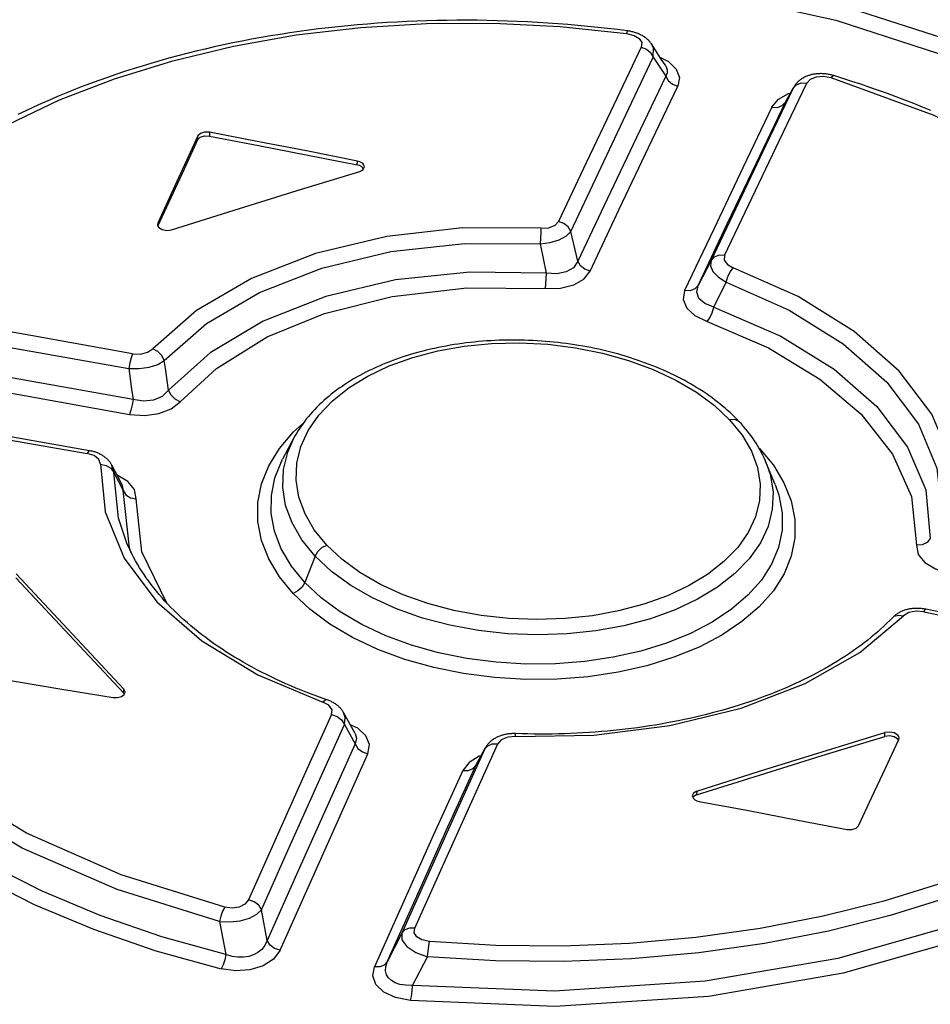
# Model space of a CAD drawing. Extents: x 0 to 594, y 0 to 420.
# Tile 100 of 157: x 449.65 to 453.51, y 188.68 to 192.86. Entities that reach past the tile are written whole.
import ezdxf

# ---------------------------------------------------------------- set-up
doc = ezdxf.new("R2010")
doc.units = 0
doc.header["$LTSCALE"] = 32.67
doc.layers.get('0').update_dxf_attribs({"linetype": 'CONTINUOUS'})

msp = doc.modelspace()

# ---------------------------------------------------------------- linework, layer by layer
at = {"color": 7, "linetype": 'CONTINUOUS'}
for p, q in [((452.3344, 192.7008), (452.3871, 192.62)), ((452.8955, 192.5099), (452.9279, 192.5688)), ((452.9296, 192.5721), (452.8967, 192.5124)), ((452.9296, 192.5721), (452.9279, 192.5688)), ((452.9298, 192.5725), (452.9297, 192.5722)), ((452.8955, 192.5099), (452.8967, 192.5124)), ((450.403, 192.3506), (450.4038, 192.3667)), ((450.4528, 192.3819), (450.4521, 192.3658)), ((451.0794, 192.2436), (451.0802, 192.2597)), ((451.1056, 192.2269), (451.1036, 192.2317)), ((451.1096, 192.2351), (451.1044, 192.2478)), ((450.2336, 191.9968), (450.2322, 191.9913)), ((450.2336, 191.9968), (450.2331, 191.9866)), ((452.0143, 191.8348), (451.985, 191.9617)), ((451.8542, 191.9092), (451.8805, 191.7851)), ((452.5794, 191.8381), (452.5245, 191.7323)), ((451.8805, 191.7851), (451.8788, 191.7608)), ((451.8788, 191.7608), (451.8757, 191.7198)), ((452.5912, 191.6404), (452.6438, 191.7466)), ((452.782, 191.0444), (452.7855, 191.0411)), ((452.784, 191.041), (452.7855, 191.0411)), ((452.8511, 190.8892), (452.8122, 190.9835)), ((450.0527, 190.9438), (450.0391, 190.97)), ((450.0466, 190.9401), (450.0393, 190.9697)), ((450.0466, 190.9401), (450.0861, 190.8625)), ((450.0812, 190.8892), (450.0861, 190.8625)), ((450.9004, 190.5852), (450.8565, 190.4734)), ((449.6315, 190.4934), (450.0888, 190.0047)), ((450.0896, 190.0208), (449.6323, 190.5094)), ((450.0888, 190.0047), (450.0896, 190.0208)), ((450.0915, 189.9991), (450.0888, 190.0047)), ((451.0704, 189.8325), (451.0207, 189.9223)), ((451.0212, 189.9215), (451.0211, 189.9216)), ((451.0247, 189.8717), (451.0707, 189.7887)), ((453.3158, 189.8205), (453.3166, 189.8366)), ((453.3737, 189.8049), (453.3704, 189.8098)), ((453.375, 189.8078), (453.3764, 189.8132)), ((451.5814, 189.6971), (451.6201, 189.7673)), ((451.6223, 189.7718), (451.5832, 189.7008)), ((451.6223, 189.7718), (451.6201, 189.7673)), ((451.5814, 189.6971), (451.5832, 189.7008)), ((452.499, 189.5693), (452.5043, 189.5567)), ((452.5191, 189.5889), (452.5183, 189.5729)), ((450.697, 188.9555), (450.6736, 189.0859)), ((450.4955, 189.0354), (450.5224, 188.8958)), ((451.2686, 188.987), (451.2063, 188.8644)), ((451.3136, 188.7647), (451.3778, 188.8867))]:
    msp.add_line(p, q, dxfattribs=at)
for points in [[(451.9509, 193.1242), (452.549, 193.0492), (453.13, 192.921), (453.6841, 192.7424)], [(451.9461, 193.0584), (452.5364, 192.9839), (453.1088, 192.8569), (453.6532, 192.681)], [(452.2245, 192.8116), (452.183, 192.8169), (452.1409, 192.8219), (452.0987, 192.8265), (452.0565, 192.8309), (452.0141, 192.8349), (451.9717, 192.8385), (451.9292, 192.8419), (451.8867, 192.8449), (451.8441, 192.8476), (451.8014, 192.8499), (451.7587, 192.8519), (451.7159, 192.8535), (451.6731, 192.8549), (451.6303, 192.8558), (451.5874, 192.8565), (451.5446, 192.8567), (451.5019, 192.8567), (451.4592, 192.8563), (451.4166, 192.8555), (451.3742, 192.8544), (451.3319, 192.853), (451.2898, 192.8512), (451.2478, 192.8491), (451.2059, 192.8466), (451.1641, 192.8438), (451.1225, 192.8407), (451.0809, 192.8372), (451.0394, 192.8333), (450.998, 192.8291), (450.9567, 192.8246), (450.9155, 192.8197), (450.8745, 192.8145), (450.8336, 192.809), (450.7928, 192.803), (450.7522, 192.7968), (450.7118, 192.7902), (450.6715, 192.7833), (450.6314, 192.776), (450.5915, 192.7684), (450.5518, 192.7604), (450.5123, 192.7521), (450.473, 192.7435), (450.4339, 192.7346), (450.395, 192.7253), (450.3564, 192.7157), (450.3179, 192.7057), (450.2798, 192.6955), (450.2418, 192.6849), (450.2042, 192.6739), (450.1667, 192.6627), (450.1296, 192.6511), (450.0928, 192.6393), (450.0563, 192.6271), (450.02, 192.6146), (449.9841, 192.6018), (449.9484, 192.5886), (449.9129, 192.5752), (449.8778, 192.5614), (449.8429, 192.5473), (449.8084, 192.5329), (449.7742, 192.5182), (449.7403, 192.5033), (449.7068, 192.488), (449.6736, 192.4724), (449.6407, 192.4565)], [(448.7814, 191.7328), (448.9038, 191.8875), (449.0483, 192.0346), (449.2134, 192.1725), (449.3975, 192.2999), (449.5993, 192.4155), (449.8173, 192.5188), (450.0504, 192.609), (450.2966, 192.6854), (450.554, 192.7474), (450.8202, 192.7944), (451.0938, 192.8263), (451.3734, 192.8428), (451.6564, 192.844), (451.9398, 192.8299), (452.2209, 192.8009)], [(452.2245, 192.8116), (452.2235, 192.8104), (452.2208, 192.8009)], [(452.2209, 192.8009), (452.2527, 192.7927), (452.2747, 192.7791), (452.2854, 192.7621), (452.2833, 192.7432)], [(452.3268, 192.7562), (452.325, 192.7587), (452.3232, 192.7613), (452.3212, 192.7638), (452.3192, 192.7662), (452.3171, 192.7686), (452.3149, 192.7709), (452.3126, 192.7731), (452.3102, 192.7754), (452.3077, 192.7776), (452.3051, 192.7798), (452.3023, 192.782), (452.2994, 192.7841), (452.2964, 192.7862), (452.2933, 192.7882), (452.2901, 192.7901), (452.2869, 192.792), (452.2836, 192.7937), (452.2803, 192.7954), (452.2769, 192.797), (452.2735, 192.7986), (452.27, 192.8), (452.2664, 192.8014), (452.2627, 192.8027), (452.259, 192.804), (452.2553, 192.8051), (452.2515, 192.8062), (452.2476, 192.8072), (452.2438, 192.8082), (452.2399, 192.809), (452.2359, 192.8098), (452.2319, 192.8105), (452.2279, 192.8112), (452.2245, 192.8116)], [(452.2833, 192.7432), (452.1666, 192.4983), (452.0498, 192.2519), (451.933, 192.004)], [(452.2833, 192.7432), (452.3052, 192.7348), (452.3232, 192.72), (452.3344, 192.7008)], [(452.387, 192.6637), (452.3657, 192.6965), (452.3438, 192.7302), (452.3268, 192.7562)], [(452.3344, 192.7008), (452.3353, 192.7382), (452.3272, 192.7556)], [(451.985, 191.9617), (452.1016, 192.2095), (452.218, 192.4559), (452.3344, 192.7008)], [(452.3647, 192.6982), (452.3983, 192.6815), (452.4319, 192.6493), (452.4451, 192.6138), (452.4381, 192.5776)], [(452.387, 192.6637), (452.3897, 192.659), (452.3939, 192.6463), (452.3933, 192.6332), (452.3871, 192.62)], [(452.3871, 192.62), (452.2629, 192.3599), (452.1387, 192.0982), (452.0143, 191.8348)], [(452.3871, 192.62), (452.398, 192.6013), (452.4158, 192.5864), (452.4382, 192.5776)], [(453.0999, 192.6219), (453.0967, 192.6229), (453.0929, 192.6239), (453.0891, 192.6249), (453.0853, 192.6258), (453.0815, 192.6266), (453.0776, 192.6274), (453.0738, 192.628), (453.0699, 192.6286), (453.0661, 192.6291), (453.0623, 192.6295), (453.0585, 192.6298), (453.0547, 192.6301), (453.051, 192.6303), (453.0472, 192.6304), (453.0435, 192.6304), (453.0397, 192.6303), (453.036, 192.6302), (453.0322, 192.63), (453.0284, 192.6297), (453.0246, 192.6293), (453.0208, 192.6288), (453.0169, 192.6283), (453.0132, 192.6276), (453.0094, 192.6269), (453.0058, 192.6261), (453.0023, 192.6252), (452.9988, 192.6242), (452.9954, 192.6232), (452.992, 192.622), (452.9885, 192.6208), (452.9851, 192.6195), (452.9817, 192.618), (452.9784, 192.6165), (452.9751, 192.6149), (452.9719, 192.6132), (452.9688, 192.6115), (452.9657, 192.6096), (452.9628, 192.6077), (452.96, 192.6058), (452.9572, 192.6038), (452.9546, 192.6017), (452.952, 192.5996), (452.9496, 192.5974), (452.9472, 192.5951), (452.9449, 192.5928), (452.9427, 192.5904), (452.9405, 192.588), (452.9385, 192.5855), (452.9366, 192.583), (452.9347, 192.5804), (452.933, 192.5778), (452.9314, 192.5751), (452.9298, 192.5725)], [(452.9859, 192.5904), (453.0015, 192.6072), (453.026, 192.617), (453.0556, 192.6191), (453.087, 192.6135)], [(453.087, 192.6135), (453.0955, 192.6214), (453.0999, 192.6219)], [(453.087, 192.6135), (453.5239, 192.455), (453.9238, 192.2613), (454.2985, 192.0211), (454.5995, 191.7628), (454.8383, 191.4769), (454.999, 191.1782), (455.081, 190.8382), (455.0589, 190.5066)], [(453.5118, 192.474), (453.4753, 192.4889), (453.4386, 192.5035), (453.4017, 192.5178), (453.3646, 192.5318), (453.3273, 192.5456), (453.2898, 192.5591), (453.2521, 192.5722), (453.2143, 192.5851), (453.1763, 192.5977), (453.138, 192.61), (453.0999, 192.6219)], [(452.0662, 191.7925), (452.1903, 192.0559), (452.3143, 192.3176), (452.4381, 192.5776)], [(452.9279, 192.5688), (452.8118, 192.3267), (452.6956, 192.0832), (452.5794, 191.8381)], [(452.6366, 191.8596), (452.7531, 192.1047), (452.8696, 192.3483), (452.9859, 192.5904)], [(452.9279, 192.5688), (452.9414, 192.5836), (452.9617, 192.5913), (452.9859, 192.5904)], [(452.8374, 192.4882), (452.865, 192.5222), (452.9083, 192.5461), (452.9163, 192.5479)], [(452.8374, 192.4882), (452.7142, 192.2308), (452.5908, 191.9717), (452.4674, 191.711)], [(452.5245, 191.7323), (452.6482, 191.9932), (452.7719, 192.2524), (452.8955, 192.5099)], [(452.8375, 192.4883), (452.861, 192.4873), (452.8815, 192.4948), (452.8955, 192.5099)], [(450.4038, 192.3667), (450.3471, 192.2434), (450.2904, 192.1207), (450.2336, 191.9968)], [(450.403, 192.3506), (450.4135, 192.361), (450.4313, 192.3665), (450.4521, 192.3658)], [(450.4528, 192.3819), (450.4321, 192.3826), (450.4142, 192.377), (450.4038, 192.3667)], [(450.4521, 192.3658), (450.6612, 192.3251), (450.8703, 192.285), (451.0794, 192.2436)], [(451.0802, 192.2597), (450.8711, 192.3011), (450.6619, 192.3412), (450.4528, 192.3819)], [(450.2341, 191.9836), (450.2896, 192.1047), (450.3463, 192.2274), (450.403, 192.3506)], [(451.1036, 192.2317), (451.0973, 192.2368), (451.089, 192.2409), (451.0794, 192.2436)], [(451.1044, 192.2478), (451.098, 192.2529), (451.0898, 192.257), (451.0802, 192.2597)], [(451.0896, 192.216), (451.1043, 192.2241), (451.1096, 192.2351)], [(450.2921, 191.9684), (450.558, 192.0523), (450.8238, 192.1348), (451.0896, 192.216)], [(450.2322, 191.9913), (450.2335, 191.9844), (450.2375, 191.9786)], [(451.858, 191.9747), (451.8911, 191.977), (451.918, 191.9876), (451.933, 192.004)], [(451.985, 191.9617), (451.9739, 191.9804), (451.9557, 191.9953), (451.933, 192.004)], [(451.858, 191.9747), (451.5261, 191.976), (451.204, 191.94), (450.9023, 191.8679), (450.6306, 191.7619), (450.398, 191.6256), (450.2122, 191.4636)], [(450.2375, 191.9786), (450.2522, 191.9694), (450.272, 191.9657), (450.2921, 191.9684)], [(451.858, 191.9747), (451.8571, 191.9567), (451.8557, 191.9336), (451.8542, 191.9092)], [(451.8542, 191.9093), (451.8976, 191.9148), (451.936, 191.9262), (451.966, 191.9423), (451.985, 191.9617)], [(450.2609, 191.4145), (450.4398, 191.571), (450.6649, 191.7032), (450.9288, 191.8062), (451.222, 191.8762), (451.5342, 191.9109), (451.8542, 191.9092)], [(452.6366, 191.8596), (452.6133, 191.8604), (452.5931, 191.853), (452.5794, 191.8381)], [(452.6366, 191.8596), (452.635, 191.8402), (452.6488, 191.821), (452.6735, 191.8074)], [(452.0143, 191.8348), (451.9959, 191.8078), (451.9655, 191.79), (451.9261, 191.7822), (451.8805, 191.7852)], [(452.0662, 191.7924), (452.0441, 191.8008), (452.0258, 191.8156), (452.0143, 191.8348)], [(452.5794, 191.8381), (452.5764, 191.8153), (452.5871, 191.791), (452.6103, 191.7674), (452.6438, 191.7466)], [(451.8805, 191.7851), (451.5571, 191.7892), (451.2417, 191.7556), (450.9461, 191.6855), (450.6809, 191.5815), (450.456, 191.4473), (450.2793, 191.2879)], [(451.8757, 191.7198), (451.9413, 191.7216), (451.9971, 191.7355), (452.0398, 191.7597), (452.0662, 191.7925)], [(452.6437, 191.7466), (452.651, 191.7697), (452.6614, 191.7912), (452.6734, 191.8074)], [(453.6168, 190.7995), (453.596, 190.9942), (453.5151, 191.1861), (453.3771, 191.3691), (453.1864, 191.5373), (452.9494, 191.6851), (452.6735, 191.8074)], [(452.5245, 191.7323), (452.5113, 191.7179), (452.4913, 191.7102), (452.4674, 191.7109)], [(452.5912, 191.6404), (452.5527, 191.6553), (452.528, 191.677), (452.5184, 191.7034), (452.5245, 191.7323)], [(452.6438, 191.7466), (452.9101, 191.6282), (453.1399, 191.485), (453.325, 191.3217), (453.459, 191.1441), (453.5373, 190.9581), (453.5576, 190.7703)], [(450.3285, 191.2393), (450.4824, 191.3809), (450.6975, 191.5139), (450.9404, 191.6136), (451.2273, 191.6861), (451.5436, 191.7228), (451.8757, 191.7198)], [(452.4674, 191.711), (452.4611, 191.6727), (452.4765, 191.6364), (452.5111, 191.6045), (452.5626, 191.5793)], [(450.1265, 191.443), (449.6945, 191.5205), (449.2624, 191.5965), (448.8304, 191.671)], [(448.8155, 191.6081), (449.2473, 191.5334), (449.6791, 191.4573), (450.1109, 191.3798)], [(452.5626, 191.5793), (452.574, 191.5954), (452.5841, 191.6169), (452.5912, 191.6404)], [(452.5912, 191.6404), (452.8752, 191.5175), (453.1016, 191.3773), (453.2821, 191.2188), (453.4121, 191.0475), (453.4898, 190.8657), (453.509, 190.6596)], [(452.5626, 191.5793), (452.8234, 191.4673), (453.0406, 191.3357), (453.2161, 191.1862), (453.3491, 191.0173), (453.4291, 190.8375), (453.45, 190.631)], [(450.1287, 191.2492), (449.6687, 191.3312), (449.2087, 191.4115), (448.7487, 191.4902)], [(452.6989, 191.1548), (452.6898, 191.1644), (452.6801, 191.1742), (452.6702, 191.1839), (452.6601, 191.1934), (452.6497, 191.2028), (452.6391, 191.2121), (452.6283, 191.2212), (452.6173, 191.2302), (452.606, 191.2391), (452.5944, 191.248), (452.5825, 191.2568), (452.5703, 191.2654), (452.558, 191.274), (452.5453, 191.2824), (452.5325, 191.2907), (452.5194, 191.2989), (452.5061, 191.3069), (452.4926, 191.3148), (452.4789, 191.3226), (452.465, 191.3302), (452.4509, 191.3377), (452.4367, 191.345), (452.4223, 191.3522), (452.4077, 191.3592), (452.3931, 191.366), (452.3783, 191.3726), (452.3634, 191.3791), (452.3483, 191.3855), (452.333, 191.3916), (452.3176, 191.3977), (452.3019, 191.4036), (452.2861, 191.4093), (452.2701, 191.4149), (452.254, 191.4204), (452.2377, 191.4256), (452.2213, 191.4307), (452.2048, 191.4357), (452.1882, 191.4404), (452.1714, 191.445), (452.1546, 191.4494), (452.1377, 191.4537), (452.1208, 191.4577), (452.1037, 191.4616), (452.0866, 191.4653), (452.0695, 191.4688), (452.0523, 191.4721), (452.0351, 191.4753), (452.0178, 191.4783), (452.0004, 191.481), (451.983, 191.4836), (451.9656, 191.4861), (451.9481, 191.4883), (451.9306, 191.4903), (451.913, 191.4922), (451.8954, 191.4939), (451.8776, 191.4954), (451.8598, 191.4968), (451.8419, 191.4979), (451.8239, 191.4989), (451.8059, 191.4996), (451.7879, 191.5002), (451.7698, 191.5006), (451.7519, 191.5008), (451.7339, 191.5009), (451.716, 191.5007), (451.6982, 191.5003), (451.6804, 191.4998), (451.6627, 191.4991), (451.6451, 191.4981), (451.6275, 191.497), (451.6099, 191.4957), (451.5925, 191.4942), (451.5751, 191.4926), (451.5577, 191.4907), (451.5405, 191.4887), (451.5234, 191.4865), (451.5064, 191.484), (451.4895, 191.4815), (451.4727, 191.4787), (451.456, 191.4757), (451.4394, 191.4726), (451.4228, 191.4693), (451.4062, 191.4657), (451.3898, 191.462), (451.3734, 191.4581), (451.357, 191.454), (451.3408, 191.4497), (451.3247, 191.4452), (451.3086, 191.4405), (451.2927, 191.4357), (451.2769, 191.4307), (451.2613, 191.4254), (451.2459, 191.4201), (451.2306, 191.4145), (451.2156, 191.4088), (451.2007, 191.4029), (451.186, 191.3969), (451.1716, 191.3907), (451.1574, 191.3844), (451.1434, 191.3779), (451.1296, 191.3713), (451.1161, 191.3646), (451.1028, 191.3576), (451.0896, 191.3506), (451.0766, 191.3433), (451.0638, 191.3359), (451.0512, 191.3283), (451.0388, 191.3205), (451.0266, 191.3126), (451.0147, 191.3046), (451.003, 191.2964), (450.9915, 191.2881), (450.9803, 191.2796), (450.9692, 191.271), (450.9585, 191.2622), (450.9479, 191.2533), (450.9376, 191.2443), (450.9275, 191.2351), (450.9177, 191.2258), (450.9081, 191.2163), (450.8988, 191.2068), (450.8898, 191.1971), (450.8811, 191.1874), (450.8727, 191.1775), (450.8646, 191.1677), (450.8568, 191.1577), (450.8493, 191.1477), (450.8422, 191.1377), (450.8353, 191.1276), (450.8288, 191.1175), (450.8225, 191.1072), (450.8165, 191.0969), (450.8108, 191.0866), (450.7629, 190.996)], [(450.9498, 190.6318), (450.8972, 190.6966), (450.8577, 190.7646), (450.8318, 190.8354), (450.8201, 190.907), (450.823, 190.9784), (450.8402, 191.0491), (450.8714, 191.1172), (450.9162, 191.1819), (450.9745, 191.2432), (451.0449, 191.2993), (451.1245, 191.3483), (451.2143, 191.391), (451.3146, 191.4272), (451.4215, 191.4554), (451.5328, 191.4751), (451.6484, 191.4864), (451.7676, 191.489), (451.8873, 191.483), (452.0045, 191.4685), (452.1192, 191.4456), (452.2296, 191.4146), (452.3337, 191.3763), (452.4301, 191.331), (452.5176, 191.2794), (452.5941, 191.2228), (452.6583, 191.1623)], [(450.1265, 191.443), (450.1203, 191.4259), (450.1148, 191.4037), (450.1109, 191.3798)], [(450.1265, 191.443), (450.1596, 191.4415), (450.1905, 191.4489), (450.2122, 191.4636)], [(450.2608, 191.4145), (450.2504, 191.4348), (450.2333, 191.4521), (450.2122, 191.4636)], [(448.734, 191.4273), (449.1937, 191.3485), (449.6534, 191.2681), (450.1131, 191.186)], [(450.1109, 191.3798), (450.1546, 191.3797), (450.1966, 191.386), (450.2331, 191.3979), (450.2608, 191.4145)], [(450.2793, 191.2879), (450.2731, 191.33), (450.267, 191.3721), (450.2609, 191.4145)], [(450.1109, 191.3798), (450.1168, 191.3362), (450.1227, 191.2927), (450.1287, 191.2492)], [(450.2793, 191.2879), (450.2519, 191.262), (450.2152, 191.2465), (450.1731, 191.2423), (450.1287, 191.2492)], [(450.3285, 191.2393), (450.3074, 191.2504), (450.2901, 191.2675), (450.2793, 191.2879)], [(448.6406, 191.241), (449.0719, 191.169), (449.5032, 191.0955), (449.9345, 191.0205)], [(449.944, 191.0319), (449.513, 191.107), (449.0814, 191.1806), (448.6505, 191.2528)], [(450.1131, 191.186), (450.1783, 191.1811), (450.2383, 191.1892), (450.2896, 191.209), (450.3285, 191.2393)], [(450.1287, 191.2492), (450.1249, 191.2259), (450.1195, 191.2037), (450.1132, 191.186)], [(450.5172, 189.0963), (450.0779, 189.2342), (449.6772, 189.4107), (449.3034, 189.6374), (449.0028, 189.8899), (448.7638, 190.1784), (448.6028, 190.4886), (448.5219, 190.8479), (448.5453, 191.2032)], [(450.4955, 189.0354), (450.0616, 189.1713), (449.6582, 189.3473), (449.2724, 189.5789), (448.9606, 189.8389), (448.7126, 190.1374), (448.5473, 190.4576), (448.4665, 190.8222), (448.4902, 191.1778)], [(450.8072, 190.4268), (450.7491, 190.4976), (450.7041, 190.5729), (450.6735, 190.6514), (450.6579, 190.7315), (450.6579, 190.8117), (450.6734, 190.8907), (450.7039, 190.9676), (450.7494, 191.0415), (450.8094, 191.1116), (450.8475, 191.1452)], [(452.6583, 191.1623), (452.711, 191.0977), (452.7505, 191.0303), (452.7765, 190.9604), (452.7881, 190.8901), (452.7853, 190.8202), (452.7682, 190.7511), (452.7371, 190.6847), (452.6924, 190.6215), (452.6341, 190.5618), (452.5637, 190.5069), (452.4842, 190.4589), (452.3945, 190.4168), (452.2942, 190.3808), (452.1874, 190.3524), (452.0761, 190.3321), (451.9604, 190.3199), (451.8411, 190.3159), (451.7214, 190.3205), (451.6041, 190.3334), (451.4893, 190.3546), (451.3788, 190.3839), (451.2746, 190.4208), (451.1782, 190.4648), (451.0906, 190.5155), (451.0141, 190.5715), (450.9498, 190.6318)], [(452.6989, 191.1548), (452.6949, 191.1584), (452.6786, 191.1644), (452.6583, 191.1623)], [(452.8122, 190.9836), (452.809, 190.9911), (452.8042, 191.0017), (452.7992, 191.0123), (452.7939, 191.0228), (452.7884, 191.0332), (452.7825, 191.0436), (452.7764, 191.0539), (452.77, 191.0641), (452.7633, 191.0743), (452.7563, 191.0845), (452.7491, 191.0947), (452.7415, 191.1048), (452.7336, 191.1149), (452.7253, 191.125), (452.7168, 191.135), (452.7079, 191.1451), (452.6989, 191.1548)], [(450.5224, 188.8958), (450.2503, 188.9712), (449.9896, 189.061), (449.7429, 189.1646), (449.5126, 189.281), (449.3006, 189.4095), (449.1082, 189.5491), (448.9367, 189.6992), (448.7875, 189.8584), (448.662, 190.0255), (448.5611, 190.1991), (448.4856, 190.3779), (448.4361, 190.5606), (448.4132, 190.7454), (448.4167, 190.9303), (448.4468, 191.1134)], [(448.392, 191.0887), (448.3617, 190.9038), (448.3581, 190.7164), (448.3814, 190.5287), (448.4317, 190.3429), (448.5084, 190.1612), (448.6106, 189.985), (448.738, 189.8152), (448.8897, 189.6531), (449.0645, 189.4999), (449.2605, 189.3575), (449.4759, 189.2269), (449.7099, 189.1084), (449.9609, 189.0028), (450.2258, 188.9113), (450.5017, 188.8347)], [(450.9004, 190.5852), (450.8442, 190.6543), (450.8027, 190.7261), (450.7755, 190.8002), (450.7631, 190.8759), (450.7661, 190.9517), (450.7842, 191.026), (450.8101, 191.0852)], [(449.944, 191.0319), (449.9409, 191.0306), (449.9345, 191.0205)], [(449.9903, 190.9742), (449.9841, 190.9943), (449.9638, 191.011), (449.9345, 191.0205)], [(450.0391, 190.97), (450.0376, 190.9727), (450.0361, 190.9754), (450.0344, 190.978), (450.0327, 190.9805), (450.0309, 190.9831), (450.0289, 190.9856), (450.0269, 190.9881), (450.0248, 190.9905), (450.0225, 190.993), (450.0202, 190.9953), (450.0177, 190.9977), (450.0151, 191), (450.0124, 191.0022), (450.0096, 191.0045), (450.0068, 191.0066), (450.0038, 191.0087), (450.0008, 191.0106), (449.9977, 191.0125), (449.9946, 191.0144), (449.9914, 191.0161), (449.988, 191.0178), (449.9846, 191.0194), (449.9811, 191.021), (449.9775, 191.0225), (449.9739, 191.0239), (449.9702, 191.0252), (449.9665, 191.0264), (449.9627, 191.0276), (449.9589, 191.0286), (449.9551, 191.0296), (449.9512, 191.0305), (449.9474, 191.0313), (449.944, 191.0319)], [(452.7855, 191.0411), (452.8435, 190.9705), (452.8885, 190.896), (452.9193, 190.8187), (452.9349, 190.7401), (452.935, 190.6618), (452.9196, 190.5849), (452.8892, 190.5102), (452.8438, 190.4384), (452.7839, 190.3703), (452.7105, 190.3072), (452.6252, 190.2501), (452.5287, 190.1995), (452.4218, 190.156), (452.3066, 190.1201), (452.1849, 190.0925), (452.0577, 190.0734), (451.9266, 190.0633), (451.7935, 190.0621), (451.6607, 190.0701), (451.5303, 190.087), (451.4034, 190.1127), (451.2814, 190.1471), (451.166, 190.1897), (451.0592, 190.2399), (450.9629, 190.2969), (450.8784, 190.3596), (450.8072, 190.4268)], [(450.8565, 190.4734), (450.8, 190.5426), (450.7572, 190.6152), (450.7285, 190.6901), (450.7144, 190.7661), (450.7151, 190.8421), (450.7303, 190.9172), (450.7629, 190.996)], [(452.8122, 190.9835), (452.8297, 190.9322), (452.8421, 190.8578), (452.8392, 190.7835), (452.8212, 190.7108), (452.7884, 190.6406), (452.7413, 190.5738), (452.6804, 190.5111), (452.607, 190.4536), (452.5224, 190.4022), (452.4272, 190.3574), (452.3224, 190.3197), (452.2098, 190.2896), (452.0913, 190.2679), (451.9688, 190.2549), (451.8437, 190.2508), (451.7178, 190.2555), (451.5932, 190.2692), (451.4722, 190.2915), (451.3561, 190.3222), (451.2462, 190.361), (451.144, 190.4074), (451.0514, 190.4607), (450.9699, 190.5201), (450.9004, 190.5852)], [(449.9903, 190.9742), (450.0109, 190.7727), (450.0915, 190.5763), (450.2295, 190.3918), (450.4202, 190.2251), (450.6575, 190.0818), (450.9336, 189.9664)], [(449.9904, 190.9742), (450.0145, 190.9695), (450.0343, 190.9574), (450.0465, 190.9401)], [(450.0989, 190.6478), (450.0665, 190.7452), (450.0466, 190.9401)], [(450.0812, 190.8892), (450.0677, 190.915), (450.0527, 190.9438)], [(450.1421, 190.8276), (450.1342, 190.8674), (450.1062, 190.9018), (450.0614, 190.9285), (450.0605, 190.9288)], [(450.1213, 190.5988), (450.1138, 190.6199), (450.0861, 190.8624)], [(450.0861, 190.8624), (450.0983, 190.845), (450.1181, 190.8327), (450.1421, 190.8276)], [(452.8511, 190.8892), (452.8672, 190.8435), (452.8814, 190.769), (452.8809, 190.6949), (452.8657, 190.6219), (452.8363, 190.5511), (452.7928, 190.4832), (452.7356, 190.419), (452.6657, 190.3593), (452.5844, 190.3052), (452.4925, 190.2573), (452.3908, 190.2161), (452.281, 190.1821), (452.1649, 190.1558), (452.0442, 190.1379), (451.9201, 190.1283), (451.7941, 190.1272), (451.6681, 190.1347), (451.5441, 190.1507), (451.4238, 190.175), (451.3086, 190.2073), (451.1999, 190.2472), (451.099, 190.2943), (451.0072, 190.3482), (450.9259, 190.4081), (450.8565, 190.4734)], [(450.2722, 190.3856), (450.166, 190.6034), (450.1421, 190.8276)], [(450.9523, 189.9753), (450.93, 189.9831), (450.9073, 189.9913), (450.8849, 189.9996), (450.8627, 190.0081), (450.8408, 190.0168), (450.8191, 190.0257), (450.7976, 190.0347), (450.7764, 190.0439), (450.7555, 190.0533), (450.7347, 190.0629), (450.7141, 190.0727), (450.6938, 190.0826), (450.6737, 190.0928), (450.6538, 190.1031), (450.6342, 190.1136), (450.6149, 190.1242), (450.5958, 190.1351), (450.577, 190.146), (450.5585, 190.1572), (450.5403, 190.1684), (450.5223, 190.1798), (450.5047, 190.1914), (450.4873, 190.2031), (450.4702, 190.215), (450.4534, 190.227), (450.4369, 190.2392), (450.4207, 190.2515), (450.4049, 190.2639), (450.3893, 190.2764), (450.3741, 190.2891), (450.3592, 190.3019), (450.3446, 190.3148), (450.3303, 190.3278), (450.3164, 190.3409), (450.3028, 190.3541), (450.2895, 190.3675), (450.2765, 190.381), (450.2639, 190.3946), (450.2515, 190.4083), (450.2396, 190.4222), (450.2279, 190.4361), (450.2167, 190.4501), (450.2057, 190.4642), (450.1952, 190.4783), (450.1849, 190.4926), (450.1751, 190.507), (450.1655, 190.5214), (450.1564, 190.5359), (450.1476, 190.5505), (450.1392, 190.5652), (450.1311, 190.5799), (450.1234, 190.5947), (450.116, 190.6096), (450.109, 190.6246), (450.1024, 190.6397), (450.099, 190.6478)], [(453.509, 190.6596), (453.4952, 190.6433), (453.4744, 190.6332), (453.45, 190.631)], [(450.9004, 190.5852), (450.9118, 190.6047), (450.9291, 190.6211), (450.9498, 190.6318)], [(453.45, 190.631), (453.458, 190.5923), (453.486, 190.5581), (453.5308, 190.5306), (453.5896, 190.512)], [(450.8565, 190.4734), (450.8451, 190.4538), (450.8278, 190.4375), (450.8072, 190.4268)], [(453.4903, 190.3597), (453.487, 190.3604), (453.4832, 190.361), (453.4794, 190.3616), (453.4755, 190.3621), (453.4717, 190.3626), (453.4678, 190.3629), (453.464, 190.3632), (453.4601, 190.3634), (453.4562, 190.3635), (453.4524, 190.3635), (453.4486, 190.3635), (453.4448, 190.3634), (453.441, 190.3632), (453.4372, 190.3629), (453.4334, 190.3625), (453.4297, 190.3621), (453.426, 190.3615), (453.4222, 190.3609), (453.4185, 190.3602), (453.4147, 190.3594), (453.411, 190.3585), (453.4073, 190.3576), (453.4036, 190.3565), (453.4, 190.3554), (453.3964, 190.3541), (453.3929, 190.3528), (453.3895, 190.3514), (453.3862, 190.35), (453.3829, 190.3484), (453.3797, 190.3468), (453.3765, 190.3451), (453.3734, 190.3433), (453.3703, 190.3414), (453.3674, 190.3395), (453.3645, 190.3374), (453.3617, 190.3354), (453.359, 190.3332), (453.3564, 190.331), (453.3539, 190.3288), (453.3515, 190.3265), (453.3378, 190.3125)], [(453.4816, 190.3494), (453.4485, 190.3518), (453.4177, 190.3453), (453.396, 190.3315)], [(453.4816, 190.3494), (453.4874, 190.3586), (453.4903, 190.3597)], [(454.7841, 190.0902), (454.3531, 190.1814), (453.9215, 190.2713), (453.4903, 190.3597)], [(451.7502, 189.8204), (452.0824, 189.826), (452.4047, 189.8664), (452.7065, 189.9401), (452.9781, 190.0445), (453.2105, 190.1763), (453.396, 190.3315)], [(453.3378, 190.3125), (453.3253, 190.3002), (453.3125, 190.2881), (453.2994, 190.276), (453.286, 190.2641), (453.2722, 190.2523), (453.2581, 190.2406), (453.2437, 190.229), (453.2289, 190.2175), (453.2138, 190.206), (453.1982, 190.1947), (453.1824, 190.1835), (453.1662, 190.1723), (453.1497, 190.1613), (453.1328, 190.1504), (453.1157, 190.1397), (453.0984, 190.1292), (453.0807, 190.1188), (453.0628, 190.1085), (453.0447, 190.0985), (453.0263, 190.0886), (453.0077, 190.0788), (452.9888, 190.0693), (452.9696, 190.0599), (452.9502, 190.0506), (452.9305, 190.0415), (452.9106, 190.0326), (452.8904, 190.0238), (452.87, 190.0153), (452.8494, 190.0069), (452.8285, 189.9986), (452.8073, 189.9906), (452.7859, 189.9827), (452.7643, 189.9749), (452.7424, 189.9674), (452.7203, 189.96), (452.698, 189.9528), (452.6755, 189.9458), (452.6528, 189.939), (452.6299, 189.9324), (452.6068, 189.926), (452.5835, 189.9198), (452.5601, 189.9138), (452.5365, 189.9079), (452.5128, 189.9023), (452.4889, 189.8969), (452.4649, 189.8917), (452.4408, 189.8867), (452.4165, 189.8819), (452.3921, 189.8774), (452.3675, 189.873), (452.3428, 189.8688), (452.3179, 189.8649), (452.2929, 189.8611), (452.2677, 189.8576), (452.2424, 189.8542), (452.217, 189.8511), (452.1915, 189.8482), (452.1658, 189.8455), (452.14, 189.843), (452.1142, 189.8407), (452.0882, 189.8387), (452.0622, 189.8369), (452.0362, 189.8353), (452.0101, 189.8339), (451.984, 189.8327), (451.9579, 189.8318), (451.9319, 189.8311), (451.9059, 189.8306), (451.88, 189.8304), (451.8541, 189.8303), (451.8282, 189.8305), (451.8023, 189.8309), (451.7764, 189.8316), (451.7509, 189.8324)], [(453.3497, 190.3246), (453.3564, 190.3299), (453.3745, 190.3351), (453.396, 190.3315)], [(453.4816, 190.3494), (453.9131, 190.2611), (454.3445, 190.1714), (454.7757, 190.0802)], [(449.4161, 190.0889), (449.6255, 190.0547), (449.8349, 190.0201), (450.0444, 189.9852)], [(450.0949, 190.008), (450.0948, 190.0098), (450.0896, 190.0208)], [(454.8247, 190.0189), (454.7029, 189.8766), (454.5589, 189.741), (454.3943, 189.6132), (454.2106, 189.4944), (454.0091, 189.3854), (453.7913, 189.2866), (453.5584, 189.1987), (453.3121, 189.1222), (453.0547, 189.058), (452.7883, 189.0065), (452.5144, 188.968), (452.2343, 188.9429), (451.9508, 188.9316), (451.6668, 188.9342), (451.3852, 188.9508)], [(450.0443, 189.9852), (450.0632, 189.9848), (450.08, 189.9897), (450.0913, 189.9986), (450.0949, 190.008)], [(450.9705, 189.9136), (450.9722, 189.9338), (450.9584, 189.9532), (450.9336, 189.9664)], [(450.9523, 189.9754), (450.9454, 189.975), (450.9338, 189.9663)], [(451.0207, 189.9223), (451.0192, 189.925), (451.0175, 189.9276), (451.0157, 189.9302), (451.0138, 189.9328), (451.0119, 189.9354), (451.0098, 189.9379), (451.0076, 189.9404), (451.0053, 189.9428), (451.003, 189.9452), (451.0005, 189.9475), (450.998, 189.9498), (450.9953, 189.9521), (450.9925, 189.9543), (450.9896, 189.9564), (450.9865, 189.9585), (450.9834, 189.9606), (450.9802, 189.9626), (450.9769, 189.9645), (450.9735, 189.9663), (450.97, 189.968), (450.9665, 189.9697), (450.9629, 189.9712), (450.9593, 189.9727), (450.9555, 189.9742), (450.9523, 189.9753)], [(454.8734, 189.9722), (454.7499, 189.8276), (454.6042, 189.6899), (454.4373, 189.5601), (454.2509, 189.4393), (454.0466, 189.3283), (453.8254, 189.2278), (453.5889, 189.1384), (453.3389, 189.0606), (453.0774, 188.9953), (452.8064, 188.9428), (452.5276, 188.9036), (452.2426, 188.8782), (451.954, 188.8668), (451.665, 188.8696), (451.3778, 188.8867)], [(450.9705, 189.9136), (450.8533, 189.653), (450.7359, 189.391), (450.6186, 189.1277)], [(450.9705, 189.9136), (450.9935, 189.9056), (451.0126, 189.891), (451.0247, 189.8717)], [(451.0247, 189.8717), (451.028, 189.9009), (451.0212, 189.9215)], [(450.6736, 189.0859), (450.7907, 189.3492), (450.9078, 189.6112), (451.0247, 189.8717)], [(451.1247, 189.7466), (451.1311, 189.7864), (451.1158, 189.8234), (451.0812, 189.8551), (451.0497, 189.87)], [(454.9311, 189.8881), (454.6984, 189.6297), (454.3846, 189.388), (454.0227, 189.1866), (453.6124, 189.0198), (453.1168, 188.8793), (452.5548, 188.7823), (451.9149, 188.7407), (451.3136, 188.7647)], [(451.0704, 189.8325), (451.0766, 189.8132), (451.0707, 189.7887)], [(454.9802, 189.8422), (454.7435, 189.5786), (454.4247, 189.3328), (454.0576, 189.1282), (453.6416, 188.959), (453.1392, 188.8165), (452.569, 188.7181), (451.9181, 188.6759), (451.3054, 188.7008)], [(451.7509, 189.8324), (451.7475, 189.8325), (451.7435, 189.8325), (451.7396, 189.8325), (451.7356, 189.8324), (451.7317, 189.8321), (451.7277, 189.8318), (451.7238, 189.8315), (451.7199, 189.831), (451.716, 189.8305), (451.7121, 189.8298), (451.7082, 189.8291), (451.7044, 189.8283), (451.7006, 189.8274), (451.6969, 189.8264), (451.6932, 189.8254), (451.6896, 189.8243), (451.6861, 189.823), (451.6826, 189.8217), (451.6791, 189.8203), (451.6756, 189.8188), (451.6722, 189.8173), (451.6688, 189.8156), (451.6655, 189.8138), (451.6623, 189.812), (451.6592, 189.8101), (451.6562, 189.8081), (451.6533, 189.8061), (451.6505, 189.8041), (451.6478, 189.802), (451.6452, 189.7998), (451.6428, 189.7976), (451.6403, 189.7953), (451.638, 189.793), (451.6357, 189.7905), (451.6336, 189.7881), (451.6315, 189.7856), (451.6296, 189.783), (451.6277, 189.7805), (451.626, 189.7779), (451.6243, 189.7752), (451.6227, 189.7726), (451.6223, 189.7718)], [(451.7502, 189.8204), (451.7171, 189.8172), (451.6901, 189.8056), (451.6751, 189.7885)], [(451.7501, 189.8204), (451.7507, 189.8308), (451.7509, 189.8324)], [(452.5183, 189.5729), (452.7842, 189.6568), (453.05, 189.7393), (453.3158, 189.8205)], [(452.5191, 189.5889), (452.785, 189.6728), (453.0508, 189.7554), (453.3166, 189.8366)], [(453.3704, 189.8098), (453.3558, 189.819), (453.3358, 189.8229), (453.3158, 189.8205)], [(453.3711, 189.8258), (453.3565, 189.8351), (453.3366, 189.839), (453.3166, 189.8366)], [(453.3764, 189.8132), (453.3751, 189.82), (453.3711, 189.8258)], [(451.0707, 189.7887), (450.9462, 189.5125), (450.8216, 189.2348), (450.697, 188.9555)], [(451.0707, 189.7887), (451.0823, 189.7699), (451.1013, 189.7551), (451.1248, 189.7467)], [(451.6201, 189.7673), (451.503, 189.5086), (451.3858, 189.2485), (451.2686, 188.987)], [(451.3228, 189.008), (451.4403, 189.2695), (451.5577, 189.5297), (451.6751, 189.7885)], [(451.6201, 189.7673), (451.6327, 189.7812), (451.6519, 189.7887), (451.6751, 189.7885)], [(453.205, 189.4413), (453.2617, 189.5635), (453.3184, 189.6862), (453.375, 189.8078)], [(450.7521, 188.9139), (450.8764, 189.193), (451.0006, 189.4706), (451.1247, 189.7466)], [(451.6041, 189.7387), (451.5961, 189.7365), (451.5531, 189.7105), (451.5264, 189.6759)], [(451.2063, 188.8644), (451.3314, 189.1436), (451.4564, 189.4211), (451.5814, 189.6971)], [(451.5265, 189.676), (451.549, 189.6757), (451.5683, 189.683), (451.5814, 189.6971)], [(451.5264, 189.6759), (451.4018, 189.4), (451.277, 189.1225), (451.1523, 188.8435)], [(452.5191, 189.5889), (452.5043, 189.5805), (452.499, 189.5693)], [(452.5183, 189.5729), (452.5036, 189.5645), (452.5022, 189.5616)], [(452.5043, 189.5567), (452.5106, 189.5515), (452.5188, 189.5475), (452.5285, 189.5449)], [(452.5285, 189.5449), (452.7377, 189.5059), (452.9468, 189.4657), (453.156, 189.4261)], [(453.156, 189.4261), (453.1767, 189.4254), (453.1946, 189.431), (453.205, 189.4413)], [(450.6186, 189.1277), (450.6029, 189.1088), (450.5783, 189.0968), (450.5486, 189.0925), (450.5172, 189.0963)], [(450.6736, 189.0859), (450.6617, 189.1047), (450.6424, 189.1195), (450.6186, 189.1277)], [(450.5172, 189.0963), (450.5082, 189.0796), (450.5005, 189.0582), (450.4955, 189.0354)], [(450.4955, 189.0354), (450.5394, 189.034), (450.5828, 189.0393), (450.6222, 189.0505), (450.6532, 189.0665), (450.6736, 189.0859)], [(451.2686, 188.987), (451.2683, 188.9585), (451.289, 188.9297), (451.3273, 188.9045), (451.3778, 188.8867)], [(451.3228, 189.008), (451.3005, 189.0081), (451.2815, 189.0009), (451.2686, 188.987)], [(451.3852, 188.9508), (451.3534, 188.9577), (451.3313, 188.9708), (451.3207, 188.9881), (451.3228, 189.008)], [(450.697, 188.9555), (450.6877, 188.9347), (450.6745, 188.9177), (450.6583, 188.9043), (450.6397, 188.8943), (450.6192, 188.8876), (450.597, 188.8842), (450.5733, 188.8843), (450.5483, 188.888), (450.5224, 188.8958)], [(450.752, 188.9137), (450.7288, 188.9215), (450.7094, 188.9362), (450.697, 188.9555)], [(451.3778, 188.8867), (451.3796, 188.9101), (451.3822, 188.9326), (451.3853, 188.9508)], [(450.7521, 188.9139), (450.7243, 188.876), (450.6809, 188.8477), (450.6244, 188.8303), (450.5627, 188.8261), (450.5017, 188.8347)], [(450.5224, 188.8958), (450.5176, 188.8729), (450.5104, 188.8515), (450.5017, 188.8347)], [(451.2063, 188.8644), (451.1939, 188.8509), (451.175, 188.8434), (451.1522, 188.8435)], [(451.3136, 188.7647), (451.2849, 188.7653), (451.2604, 188.7692), (451.2402, 188.776), (451.2239, 188.7853), (451.2115, 188.7967), (451.203, 188.8104), (451.199, 188.8262), (451.1998, 188.8443), (451.2063, 188.8644)], [(451.3054, 188.7008), (451.2412, 188.7134), (451.1915, 188.7365), (451.1583, 188.7685), (451.1452, 188.8049), (451.1523, 188.8435)], [(451.3054, 188.7008), (451.3087, 188.7184), (451.3116, 188.7407), (451.3136, 188.7647)]]:
    msp.add_lwpolyline(points, dxfattribs=at)

doc.saveas('drawing.dxf')
